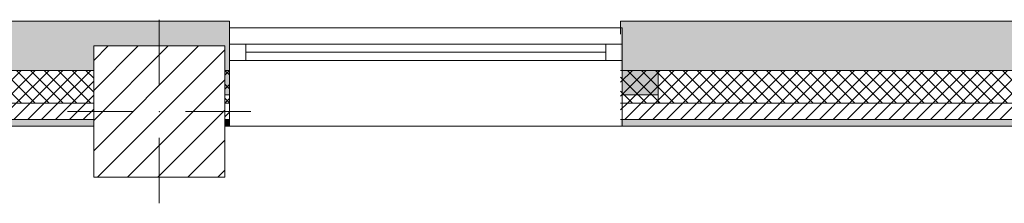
# Model space of a CAD drawing. Header units: millimetres. Extents: x -40968 to 11883, y -18816 to 4378.
# Tile 158 of 209: x -7677 to -4669, y -12575 to -12015. Entities that reach past the tile are written whole.
import ezdxf

# ---------------------------------------------------------------- set-up
doc = ezdxf.new("R2010")
doc.units = ezdxf.units.MM
doc.header["$MEASUREMENT"] = 0
doc.linetypes.add('Wipeout_Contour', pattern=[1000, 0, -1000])
for name, color, linetype in [('10_ESTR_Pilars', 7, 'Continuous'), ('12_FAÇ_Façana', 7, 'Continuous'), ('Ventanas Archicad', 7, 'Continuous')]:
    doc.layers.add(name, color=color, linetype=linetype)
for name, color, linetype, lineweight in [('10_ESTR_Pilars_Pluma_Nº__20', 1, 'Continuous', 5), ('10_ESTR_Pilars_Pluma_Nº__28', 7, 'Continuous', 20), ('10_ESTR_Pilars_Pluma_Nº__42', 8, 'Continuous', 25), ('12_FAÇ_Façana_Pluma_Nº__2', 8, 'Continuous', 5), ('12_FAÇ_Façana_Pluma_Nº__7', 7, 'Continuous', 5), ('Ventanas Archicad_Pluma_Nº__7', 7, 'Continuous', 5)]:
    doc.layers.add(name, color=color, linetype=linetype, lineweight=lineweight)
for name, color, linetype, lineweight, true_color in [('12_FAÇ_Façana_Pluma_Nº__102', 7, 'Continuous', 5, 0xcccccc), ('12_FAÇ_Façana_Pluma_Nº__174', 7, 'Continuous', 13, 0xe4ad2c), ('12_FAÇ_Façana_Pluma_Nº__176', 7, 'Continuous', 15, 0x93a0c6), ('12_FAÇ_Façana_Pluma_Nº__43', 7, 'Continuous', 5, 0xa4a4a6), ('Ventanas Archicad_Pluma_Nº__23', 7, 'Continuous', 5, 0xa4a4a6), ('Ventanas Archicad_Pluma_Nº__3', 7, 'Continuous', 5, 0xa4a4a4), ('Ventanas Archicad_Pluma_Nº__43', 7, 'Continuous', 5, 0xa4a4a6)]:
    doc.layers.add(name, color=color, linetype=linetype, lineweight=lineweight, true_color=true_color)
pattern_1 = [(45, (0, 0), (-21.213203, 21.213203), [])]
pattern_2 = [(45, (0, 0), (-21.213203, 21.213203), []), (135, (0, 0), (21.213203, 21.213203), [])]
pattern_3 = [(0, (0, 0), (0, 75), [0, -75])]

# ---------------------------------------------------------------- blocks, each defined once
blk = doc.blocks.new('Muro_21_1', base_point=(-3301.1, -12339))
at = {"layer": '12_FAÇ_Façana_Pluma_Nº__102', "linetype": 'Continuous', "lineweight": 0, "true_color": 0xe5e5e5}
blk.add_hatch(color=254, dxfattribs=at).paths.add_polyline_path([(-5841.1, -12019), (-5841.1, -12169), (-3748.9, -12169), (-3748.9, -12019)])
at = {"layer": '12_FAÇ_Façana_Pluma_Nº__174', "linetype": 'Continuous', "lineweight": 13, "true_color": 0xe4ad2c}
h = blk.add_hatch(dxfattribs=at)
h.set_pattern_fill('SATE_Aislamiento_0001', color=42, style=0, pattern_type=2)
h.set_pattern_definition(pattern_2)
h.paths.add_polyline_path([(-5841.1, -12169), (-5841.1, -12269), (-3748.9, -12269), (-3748.9, -12169)])
at = {"layer": '12_FAÇ_Façana_Pluma_Nº__176', "linetype": 'Continuous', "lineweight": 0, "true_color": 0x495063}
blk.add_hatch(color=251, dxfattribs=at).paths.add_polyline_path([(-3748.9, -12319), (-5841.1, -12319), (-5841.1, -12339), (-3748.9, -12339)])
at = {"layer": '12_FAÇ_Façana_Pluma_Nº__2', "linetype": 'Continuous', "lineweight": 5}
h = blk.add_hatch(dxfattribs=at)
h.set_pattern_fill('Ceramic_0001', color=8, style=0, pattern_type=2)
h.set_pattern_definition(pattern_1)
h.paths.add_polyline_path([(-5841.1, -12269), (-5841.1, -12319), (-3748.9, -12319), (-3748.9, -12269)])
at = {"layer": '12_FAÇ_Façana_Pluma_Nº__7', "color": 7, "linetype": 'Continuous', "lineweight": 5}
for p, q in [((-5841.1, -12169), (-3748.9, -12169)), ((-5841.1, -12269), (-3748.9, -12269)), ((-5841.1, -12319), (-3748.9, -12319))]:
    blk.add_line(p, q, dxfattribs=at)
at = {"layer": '12_FAÇ_Façana_Pluma_Nº__7', "color": 7, "linetype": 'Continuous', "lineweight": 5, "flags": 128}
for points in [[(-3748.9, -12019), (-5841.1, -12019)], [(-5841.1, -12019), (-5841.1, -12059)], [(-5841.1, -12339), (-3748.9, -12339)]]:
    blk.add_lwpolyline(points, dxfattribs=at)
blk = doc.blocks.new('Muro_22_1', base_point=(-7036.1, -12339))
at = {"layer": '12_FAÇ_Façana_Pluma_Nº__102', "linetype": 'Continuous', "lineweight": 0, "true_color": 0xe5e5e5}
for points in [[(-10427.9, -12019), (-10997.4, -12019), (-10997.4, -12169), (-10427.9, -12169)], [(-10427.9, -12169), (-10337.9, -12169), (-10337.9, -12019), (-10427.9, -12019)], [(-10337.9, -12019), (-10337.9, -12169), (-7450.4, -12169), (-7450.4, -12094.6), (-7050.4, -12094.6), (-7050.4, -12169), (-7036.1, -12169), (-7036.1, -12019)]]:
    blk.add_hatch(color=254, dxfattribs=at).paths.add_polyline_path(points)
at = {"layer": '12_FAÇ_Façana_Pluma_Nº__174', "linetype": 'Continuous', "lineweight": 13, "true_color": 0xe4ad2c}
h = blk.add_hatch(dxfattribs=at)
h.set_pattern_fill('SATE_Aislamiento_0001', color=42, style=0, pattern_type=2)
h.set_pattern_definition(pattern_2)
h.paths.add_polyline_path([(-10427.9, -12169), (-10997.4, -12169), (-10997.4, -12269), (-10427.9, -12269)])
h = blk.add_hatch(dxfattribs=at)
h.set_pattern_fill('SATE_Aislamiento_0001', color=42, style=0, pattern_type=2)
h.set_pattern_definition(pattern_2)
h.paths.add_polyline_path([(-10337.9, -12269), (-7450.4, -12269), (-7450.4, -12169), (-10337.9, -12169)])
h = blk.add_hatch(dxfattribs=at)
h.set_pattern_fill('SATE_Aislamiento_0001', color=42, style=0, pattern_type=2)
h.set_pattern_definition(pattern_2)
h.paths.add_polyline_path([(-7050.4, -12269), (-7036.1, -12269), (-7036.1, -12169), (-7050.4, -12169)])
at = {"layer": '12_FAÇ_Façana_Pluma_Nº__176', "linetype": 'Continuous', "lineweight": 0, "true_color": 0x495063}
for points in [[(-10437.9, -12319), (-10997.4, -12319), (-10997.4, -12339), (-10437.9, -12339)], [(-10437.9, -12339), (-10427.9, -12339), (-10427.9, -12319), (-10437.9, -12319)], [(-10337.9, -12339), (-10327.9, -12339), (-10327.9, -12319), (-10337.9, -12319)], [(-10327.9, -12339), (-7450.4, -12339), (-7450.4, -12319), (-10327.9, -12319)], [(-7050.4, -12339), (-7036.1, -12339), (-7036.1, -12319), (-7050.4, -12319)]]:
    blk.add_hatch(color=251, dxfattribs=at).paths.add_polyline_path(points)
at = {"layer": '12_FAÇ_Façana_Pluma_Nº__2', "linetype": 'Continuous', "lineweight": 5}
h = blk.add_hatch(dxfattribs=at)
h.set_pattern_fill('Ceramic_0001', color=8, style=0, pattern_type=2)
h.set_pattern_definition(pattern_1)
h.paths.add_polyline_path([(-10427.9, -12269), (-10997.4, -12269), (-10997.4, -12319), (-10427.9, -12319)])
h = blk.add_hatch(dxfattribs=at)
h.set_pattern_fill('Ceramic_0001', color=8, style=0, pattern_type=2)
h.set_pattern_definition(pattern_1)
h.paths.add_polyline_path([(-10337.9, -12319), (-7450.4, -12319), (-7450.4, -12269), (-10337.9, -12269)])
h = blk.add_hatch(dxfattribs=at)
h.set_pattern_fill('Ceramic_0001', color=8, style=0, pattern_type=2)
h.set_pattern_definition(pattern_1)
h.paths.add_polyline_path([(-7050.4, -12319), (-7036.1, -12319), (-7036.1, -12269), (-7050.4, -12269)])
at = {"layer": '12_FAÇ_Façana_Pluma_Nº__7', "color": 7, "linetype": 'Continuous', "lineweight": 5}
for p, q in [((-10997.4, -12169), (-10427.9, -12169)), ((-10427.9, -12169), (-10427.9, -12269)), ((-10337.9, -12269), (-10337.9, -12169)), ((-10337.9, -12169), (-7450.4, -12169)), ((-7050.4, -12169), (-7036.1, -12169)), ((-10997.4, -12269), (-10427.9, -12269)), ((-10427.9, -12269), (-10427.9, -12319)), ((-10337.9, -12319), (-10337.9, -12269)), ((-10337.9, -12269), (-7450.4, -12269)), ((-7050.4, -12269), (-7036.1, -12269)), ((-10997.4, -12319), (-10427.9, -12319)), ((-10427.9, -12319), (-10427.9, -12339)), ((-10337.9, -12339), (-10337.9, -12319)), ((-10337.9, -12319), (-7450.4, -12319)), ((-7050.4, -12319), (-7036.1, -12319))]:
    blk.add_line(p, q, dxfattribs=at)
at = {"layer": '12_FAÇ_Façana_Pluma_Nº__7', "color": 7, "linetype": 'Continuous', "lineweight": 5, "flags": 128}
for points in [[(-7036.1, -12019), (-10997.4, -12019)], [(-10997.4, -12019), (-10997.4, -12339)], [(-7036.1, -12059), (-7036.1, -12019)], [(-10997.4, -12339), (-10437.9, -12339)], [(-10327.9, -12339), (-7450.4, -12339)], [(-7050.4, -12339), (-7036.1, -12339)]]:
    blk.add_lwpolyline(points, dxfattribs=at)
blk = doc.blocks.new('Ventana Vertical Multi-Faja 27_9')
at = {"layer": 'Ventanas Archicad_Pluma_Nº__23', "color": 253, "linetype": 'Continuous', "lineweight": 5, "true_color": 0xa4a4a6}
for p, q in [((-600, 0), (-550, 0)), ((-550, 0), (-550, -50)), ((550, -50), (550, 0)), ((550, 0), (600, 0)), ((-550, -50), (-600, -50)), ((600, -50), (550, -50))]:
    blk.add_line(p, q, dxfattribs=at)
at = {"layer": 'Ventanas Archicad_Pluma_Nº__3', "color": 253, "linetype": 'Continuous', "lineweight": 5, "true_color": 0xa4a4a4}
for p, q in [((-600, 50), (600, 50)), ((-550, 0), (550, 0)), ((-550, -25), (550, -25)), ((550, -50), (-550, -50)), ((-600, -250), (600, -250))]:
    blk.add_line(p, q, dxfattribs=at)
at = {"layer": 'Ventanas Archicad_Pluma_Nº__43', "color": 253, "linetype": 'Continuous', "lineweight": 5, "true_color": 0xa4a4a6}
for p, q in [((-600, -180), (-600, -155)), ((600, -180), (600, -155))]:
    blk.add_line(p, q, dxfattribs=at)
at = {"layer": 'Ventanas Archicad_Pluma_Nº__7', "color": 7, "linetype": 'Continuous', "lineweight": 5}
for p, q in [((-600, 50), (-600, 30)), ((600, 50), (600, 30)), ((-600, 30), (-600, 0)), ((-600, 30), (-600, 0)), ((-600, 0), (-600, -50)), ((-600, 0), (-600, -50)), ((-600, 0), (-600, -50)), ((-600, 0), (-600, -50)), ((600, 30), (600, 0)), ((600, 30), (600, 0)), ((600, 0), (600, -50)), ((600, 0), (600, -50)), ((600, 0), (600, -50)), ((600, 0), (600, -50)), ((-600, -50), (-600, -80)), ((-600, -50), (-600, -80)), ((600, -50), (600, -80)), ((600, -50), (600, -80)), ((-600, -80), (-600, -155)), ((-600, -80), (-600, -155)), ((600, -80), (600, -155)), ((600, -80), (600, -155)), ((-600, -180), (-600, -230)), ((600, -180), (600, -230)), ((-600, -230), (-600, -250)), ((600, -230), (600, -250))]:
    blk.add_line(p, q, dxfattribs=at)
blk = doc.blocks.new('Muro_23_1', base_point=(-5841.1, -12339))
at = {"layer": '12_FAÇ_Façana', "linetype": 'Continuous', "lineweight": 0, "true_color": 0x000000}
h = blk.add_hatch(dxfattribs=at)
h.set_pattern_fill('Yeso_0001', color=18, style=0, pattern_type=2)
h.set_pattern_definition(pattern_3)
h.paths.add_polyline_path([(-7036.1, -12269), (-7036.1, -12244), (-7146.1, -12244), (-7146.1, -12269)])
h = blk.add_hatch(dxfattribs=at)
h.set_pattern_fill('Yeso_0001', color=18, style=0, pattern_type=2)
h.set_pattern_definition(pattern_3)
h.paths.add_polyline_path([(-5836.1, -12269), (-5726.1, -12269), (-5726.1, -12244), (-5836.1, -12244)])
at = {"layer": '12_FAÇ_Façana_Pluma_Nº__102', "linetype": 'Continuous', "lineweight": 0, "true_color": 0xe5e5e5}
for points in [[(-7146.1, -12169), (-7146.1, -12244), (-7036.1, -12244), (-7036.1, -12059)], [(-5726.1, -12169), (-5836.1, -12059), (-5836.1, -12244), (-5726.1, -12244)]]:
    blk.add_hatch(color=254, dxfattribs=at).paths.add_polyline_path(points)
at = {"layer": '12_FAÇ_Façana_Pluma_Nº__43', "color": 253, "linetype": 'Continuous', "lineweight": 5, "true_color": 0xa4a4a6}
for p, q in [((-7146.1, -12244), (-7146.1, -12269)), ((-7036.1, -12244), (-7146.1, -12244)), ((-7146.1, -12269), (-7036.1, -12269)), ((-7036.1, -12269), (-7036.1, -12244)), ((-5836.1, -12269), (-5836.1, -12244)), ((-5836.1, -12244), (-5726.1, -12244)), ((-5726.1, -12269), (-5836.1, -12269)), ((-5726.1, -12244), (-5726.1, -12269))]:
    blk.add_line(p, q, dxfattribs=at)
at = {"layer": '12_FAÇ_Façana_Pluma_Nº__7', "color": 7, "linetype": 'Continuous', "lineweight": 5}
for p, q in [((-7036.1, -12039), (-7036.1, -12059)), ((-7036.1, -12059), (-7036.1, -12089)), ((-7036.1, -12059), (-7036.1, -12089)), ((-5836.1, -12039), (-5836.1, -12059)), ((-5836.1, -12059), (-5836.1, -12089)), ((-5836.1, -12059), (-5836.1, -12089)), ((-7036.1, -12089), (-7036.1, -12139)), ((-7036.1, -12089), (-7036.1, -12139)), ((-5836.1, -12089), (-5836.1, -12139)), ((-5836.1, -12089), (-5836.1, -12139)), ((-7036.1, -12139), (-7036.1, -12169)), ((-7036.1, -12139), (-7036.1, -12169)), ((-5836.1, -12139), (-5836.1, -12169)), ((-5836.1, -12139), (-5836.1, -12169)), ((-7146.1, -12169), (-7146.1, -12244)), ((-7036.1, -12169), (-7036.1, -12244)), ((-7036.1, -12169), (-7036.1, -12244)), ((-5836.1, -12169), (-5836.1, -12244)), ((-5836.1, -12169), (-5836.1, -12244)), ((-5726.1, -12169), (-5726.1, -12244)), ((-7036.1, -12269), (-7036.1, -12319)), ((-5836.1, -12269), (-5836.1, -12319)), ((-7036.1, -12319), (-7036.1, -12339)), ((-5836.1, -12319), (-5836.1, -12339))]:
    blk.add_line(p, q, dxfattribs=at)
at = {"layer": 'Ventanas Archicad', "color": 253, "linetype": 'Continuous', "lineweight": 5, "true_color": 0xa4a4a6, "zscale": 1000}
blk.add_blockref('Ventana Vertical Multi-Faja 27_9', (-6436.1, -12089), dxfattribs=at)
blk = doc.blocks.new('Pilar_15_1', base_point=(-7250.4, -12294.6))
at = {"color": 254, "linetype": 'Wipeout_Contour', "lineweight": 0, "ltscale": 57098.406858}
blk.add_wipeout([(-7450.4, -12494.6), (-7050.4, -12494.6), (-7050.4, -12094.6), (-7450.4, -12094.6)], dxfattribs=at).dxf.layer = '10_ESTR_Pilars'
at = {"layer": '10_ESTR_Pilars_Pluma_Nº__42', "linetype": 'Continuous', "lineweight": 25}
h = blk.add_hatch(dxfattribs=at)
h.set_pattern_fill('00_GCT_trama_45º_e1_400__05', color=8, style=0, pattern_type=2)
h.set_pattern_definition([(45, (0, 0), (-45.96194, 45.96194), [])])
h.paths.add_polyline_path([(-7450.4, -12494.6), (-7050.4, -12494.6), (-7050.4, -12094.6), (-7450.4, -12094.6)])
at = {"layer": '10_ESTR_Pilars_Pluma_Nº__20', "color": 1, "linetype": 'Continuous', "lineweight": 5}
for p, q in [((-7250.4, -12214.6), (-7250.4, -12014.6)), ((-7330.4, -12294.6), (-7530.4, -12294.6)), ((-7170.4, -12294.6), (-6970.4, -12294.6)), ((-7250.4, -12374.6), (-7250.4, -12574.6))]:
    blk.add_line(p, q, dxfattribs=at)
blk.add_point((-7250.4, -12294.6), dxfattribs=at)
at = {"layer": '10_ESTR_Pilars_Pluma_Nº__28', "color": 7, "linetype": 'Continuous', "lineweight": 20, "flags": 128}
blk.add_lwpolyline([(-7450.4, -12494.6), (-7050.4, -12494.6), (-7050.4, -12094.6), (-7450.4, -12094.6)], close=True, dxfattribs=at)

msp = doc.modelspace()

# ---------------------------------------------------------------- block references
at = {"layer": '12_FAÇ_Façana', "color": 7, "lineweight": 20}
for name, p in [('Muro_22_1', (-7036.1, -12339)), ('Muro_21_1', (-3301.1, -12339)), ('Muro_23_1', (-5841.1, -12339))]:
    msp.add_blockref(name, p, dxfattribs=at)

# ---------------------------------------------------------------- next in the draw order: block references
at = {"layer": '10_ESTR_Pilars', "color": 7, "lineweight": 20}
msp.add_blockref('Pilar_15_1', (-7250.4, -12294.6), dxfattribs=at)

doc.saveas('drawing.dxf')
